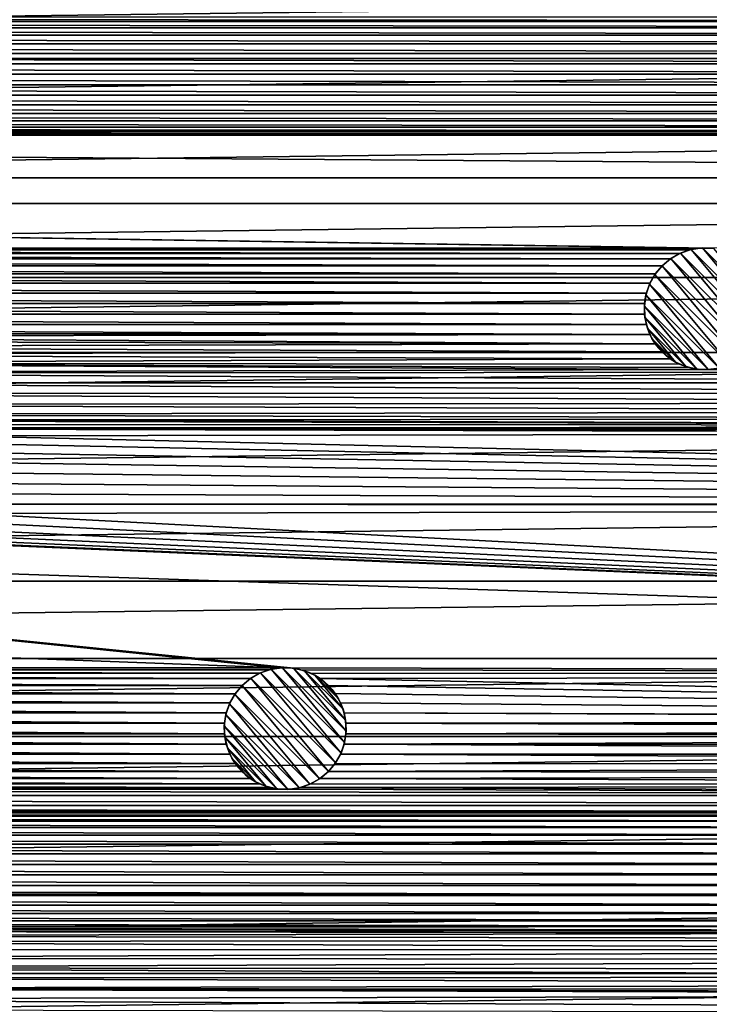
# Model space of a CAD drawing. Header units: metres. Extents: x -150 to 150, y -150 to 150.
# Tile 54 of 64: x 22 to 51, y 22 to 62. Entities that reach past the tile are written whole.
import ezdxf

# ---------------------------------------------------------------- set-up
doc = ezdxf.new("R2010")
doc.units = ezdxf.units.M
doc.layers.add('solid_P32600', color=7, linetype='CONTINUOUS')

msp = doc.modelspace()

# ---------------------------------------------------------------- linework, layer by layer
at = {"layer": 'solid_P32600'}
for points in [[(114.539948, 63.573185, 5), (-114.539948, 63.573185, 5), (-116.113564, 60.651768, 5)], [(116.113564, 60.651768, 5), (114.539948, 63.573185, 5), (-116.113564, 60.651768, 5)], [(102.67305, 62.165062), (-102.67305, 62.165062), (-103.07444, 62.350662)], [(103.07444, 62.350662), (102.67305, 62.165062), (-103.07444, 62.350662)], [(102.311623, 61.910244), (-102.311623, 61.910244), (-102.67305, 62.165062)], [(102.311623, 61.910244), (-102.67305, 62.165062), (102.67305, 62.165062)], [(102.007935, 61.606968), (-102.007935, 61.606968), (-102.311623, 61.910244)], [(102.311623, 61.910244), (102.007935, 61.606968), (-102.311623, 61.910244)], [(101.758728, 61.249569), (-101.758728, 61.249569), (-102.007935, 61.606968)], [(102.007935, 61.606968), (101.758728, 61.249569), (-102.007935, 61.606968)], [(101.573814, 60.855049), (-101.573814, 60.855049), (-101.758728, 61.249569)], [(101.758728, 61.249569), (101.573814, 60.855049), (-101.758728, 61.249569)], [(116.113564, 60.651768, 5), (-116.113564, 60.651768, 5), (-117.611496, 57.693214, 5)], [(117.611496, 57.693214, 5), (116.113564, 60.651768, 5), (-117.611496, 57.693214, 5)], [(101.461876, 60.433971), (-101.461876, 60.433971), (-101.573814, 60.855049)], [(101.573814, 60.855049), (101.461876, 60.433971), (-101.573814, 60.855049)], [(101.42305, 60), (-101.42305, 60), (-101.461876, 60.433971)], [(101.461876, 60.433971), (101.42305, 60), (-101.461876, 60.433971)], [(101.461876, 59.566029), (-101.461876, 59.566029), (-101.42305, 60)], [(101.42305, 60), (101.461876, 59.566029), (-101.42305, 60)], [(101.573814, 59.144951), (-101.573814, 59.144951), (-101.461876, 59.566029)], [(101.461876, 59.566029), (101.573814, 59.144951), (-101.461876, 59.566029)], [(101.758728, 58.750431), (-101.758728, 58.750431), (-101.573814, 59.144951)], [(101.573814, 59.144951), (101.758728, 58.750431), (-101.573814, 59.144951)], [(102.007935, 58.393032), (-102.007935, 58.393032), (-101.758728, 58.750431)], [(101.758728, 58.750431), (102.007935, 58.393032), (-101.758728, 58.750431)], [(102.316635, 58.085548), (-102.316635, 58.085548), (-102.007935, 58.393032)], [(102.007935, 58.393032), (102.316635, 58.085548), (-102.007935, 58.393032)], [(103.068291, 57.651577), (-103.068291, 57.651577), (-102.67305, 57.834938)], [(102.67305, 57.834938), (-102.67305, 57.834938), (-102.316635, 58.085548)], [(102.67305, 57.834938), (103.068291, 57.651577), (-102.67305, 57.834938)], [(102.316635, 58.085548), (102.67305, 57.834938), (-102.316635, 58.085548)], [(-103.92305, 57.500862), (139.255417, 55.748329), (-139.255417, 55.748329)], [(117.611496, 57.693214, 5), (-117.611496, 57.693214, 5), (-119.035812, 54.693779, 5)], [(119.035812, 54.693779, 5), (117.611496, 57.693214, 5), (-119.035812, 54.693779, 5)], [(103.92305, 57.500862), (-103.92305, 57.500862), (-103.48893, 57.537979)], [(103.92305, 57.500862), (139.255417, 55.748329), (-103.92305, 57.500862)], [(103.48893, 57.537979), (-103.48893, 57.537979), (-103.068291, 57.651577)], [(103.48893, 57.537979), (103.92305, 57.500862), (-103.48893, 57.537979)], [(103.068291, 57.651577), (103.48893, 57.537979), (-103.068291, 57.651577)], [(50.599171, 52.870987), (-139.255417, 55.748329), (139.255417, 55.748329)], [(50.163467, 52.871845), (-50.163467, 52.871845), (-139.255417, 55.748329)], [(50.599171, 52.870987), (50.163467, 52.871845), (-139.255417, 55.748329)], [(119.035812, 54.693779, 5), (-119.035812, 54.693779, 5), (-120.384026, 51.658955, 5)], [(120.384026, 51.658955, 5), (119.035812, 54.693779, 5), (-120.384026, 51.658955, 5)], [(49.734535, 52.795341), (-49.734535, 52.795341), (-50.163467, 52.871845)], [(50.163467, 52.871845), (49.734535, 52.795341), (-50.163467, 52.871845)], [(49.324814, 52.647129), (-49.324814, 52.647129), (-49.734535, 52.795341)], [(49.734535, 52.795341), (49.324814, 52.647129), (-49.734535, 52.795341)], [(48.953274, 52.432285), (-48.953274, 52.432285), (-49.324814, 52.647129)], [(49.324814, 52.647129), (48.953274, 52.432285), (-49.324814, 52.647129)], [(48.977123, 52.447952, -2.5), (48.953274, 52.432285), (49.324814, 52.647129)], [(48.977123, 52.447952, -2.5), (49.324814, 52.647129), (49.37291, 52.668911, -2.5)], [(48.977123, 52.447952, -2.5), (49.37291, 52.668911, -2.5), (52.447952, 48.977123, -2.5)], [(49.37291, 52.668911, -2.5), (49.324814, 52.647129), (49.734535, 52.795341)], [(49.37291, 52.668911, -2.5), (49.734535, 52.795341), (49.808212, 52.813446, -2.5)], [(49.37291, 52.668911, -2.5), (49.808212, 52.813446, -2.5), (52.668911, 49.37291, -2.5)], [(49.37291, 52.668911, -2.5), (52.668911, 49.37291, -2.5), (52.447952, 48.977123, -2.5)], [(49.808212, 52.813446, -2.5), (49.734535, 52.795341), (50.163467, 52.871845)], [(49.808212, 52.813446, -2.5), (50.163467, 52.871845), (50.267914, 52.878548, -2.5)], [(49.808212, 52.813446, -2.5), (50.267914, 52.878548, -2.5), (52.813446, 49.808212, -2.5)], [(49.808212, 52.813446, -2.5), (52.813446, 49.808212, -2.5), (52.668911, 49.37291, -2.5)], [(50.267914, 52.878548, -2.5), (50.163467, 52.871845), (50.599171, 52.870987)], [(50.267914, 52.878548, -2.5), (50.599171, 52.870987), (50.724892, 52.856483, -2.5)], [(50.267914, 52.878548, -2.5), (52.878548, 50.267914, -2.5), (52.813446, 49.808212, -2.5)], [(50.267914, 52.878548, -2.5), (50.724892, 52.856483, -2.5), (52.878548, 50.267914, -2.5)], [(48.61359, 52.149124), (-48.61359, 52.149124), (-48.953274, 52.432285)], [(48.953274, 52.432285), (48.61359, 52.149124), (-48.953274, 52.432285)], [(48.330429, 51.809444), (-48.330429, 51.809444), (-48.61359, 52.149124)], [(48.330429, 51.809444), (-48.61359, 52.149124), (48.61359, 52.149124)], [(48.314762, 51.785595, -2.5), (48.330429, 51.809444), (48.61359, 52.149124)], [(48.314762, 51.785595, -2.5), (48.61359, 52.149124), (48.61359, 52.149124, -2.5)], [(51.785595, 48.314762, -2.5), (48.314762, 51.785595, -2.5), (48.61359, 52.149124, -2.5)], [(48.977123, 52.447952, -2.5), (48.61359, 52.149124, -2.5), (48.953274, 52.432285)], [(48.977123, 52.447952, -2.5), (52.149124, 48.61359, -2.5), (48.61359, 52.149124, -2.5)], [(48.61359, 52.149124, -2.5), (48.61359, 52.149124), (48.953274, 52.432285)], [(52.149124, 48.61359, -2.5), (51.785595, 48.314762, -2.5), (48.61359, 52.149124, -2.5)], [(48.977123, 52.447952, -2.5), (52.447952, 48.977123, -2.5), (52.149124, 48.61359, -2.5)], [(48.115589, 51.437904), (-48.115589, 51.437904), (-48.330429, 51.809444)], [(48.330429, 51.809444), (48.115589, 51.437904), (-48.330429, 51.809444)], [(48.093803, 51.389809, -2.5), (48.115589, 51.437904), (48.314762, 51.785595, -2.5)], [(51.389809, 48.093803, -2.5), (48.093803, 51.389809, -2.5), (48.314762, 51.785595, -2.5)], [(48.314762, 51.785595, -2.5), (48.115589, 51.437904), (48.330429, 51.809444)], [(51.785595, 48.314762, -2.5), (51.389809, 48.093803, -2.5), (48.314762, 51.785595, -2.5)], [(120.384026, 51.658955, 5), (-120.384026, 51.658955, 5), (-121.653488, 48.594536, 5)], [(121.653488, 48.594536, 5), (120.384026, 51.658955, 5), (-121.653488, 48.594536, 5)], [(47.967377, 51.028183), (-47.967377, 51.028183), (-48.115589, 51.437904)], [(48.115589, 51.437904), (47.967377, 51.028183), (-48.115589, 51.437904)], [(47.949268, 50.954502, -2.5), (47.967377, 51.028183), (48.093803, 51.389809, -2.5)], [(50.954502, 47.949268, -2.5), (47.949268, 50.954502, -2.5), (48.093803, 51.389809, -2.5)], [(48.093803, 51.389809, -2.5), (47.967377, 51.028183), (48.115589, 51.437904)], [(51.389809, 48.093803, -2.5), (50.954502, 47.949268, -2.5), (48.093803, 51.389809, -2.5)], [(47.890873, 50.599247), (-47.890873, 50.599247), (-47.967377, 51.028183)], [(47.967377, 51.028183), (47.890873, 50.599247), (-47.967377, 51.028183)], [(47.884171, 50.494801, -2.5), (47.890873, 50.599247), (47.949268, 50.954502, -2.5)], [(50.494801, 47.884171, -2.5), (47.884171, 50.494801, -2.5), (47.949268, 50.954502, -2.5)], [(47.949268, 50.954502, -2.5), (47.890873, 50.599247), (47.967377, 51.028183)], [(50.954502, 47.949268, -2.5), (50.494801, 47.884171, -2.5), (47.949268, 50.954502, -2.5)], [(47.891727, 50.163544), (-47.891727, 50.163544), (-47.890873, 50.599247)], [(47.890873, 50.599247), (47.891727, 50.163544), (-47.890873, 50.599247)], [(47.884171, 50.494801, -2.5), (47.891727, 50.163544), (47.890873, 50.599247)], [(47.906231, 50.037827, -2.5), (47.891727, 50.163544), (47.884171, 50.494801, -2.5)], [(50.037827, 47.906231, -2.5), (47.906231, 50.037827, -2.5), (47.884171, 50.494801, -2.5)], [(50.494801, 47.884171, -2.5), (50.037827, 47.906231, -2.5), (47.884171, 50.494801, -2.5)], [(47.966545, 49.73431), (-47.966545, 49.73431), (-47.891727, 50.163544)], [(47.891727, 50.163544), (47.966545, 49.73431), (-47.891727, 50.163544)], [(47.906231, 50.037827, -2.5), (47.966545, 49.73431), (47.891727, 50.163544)], [(47.966545, 49.73431), (48.116367, 49.325176), (-47.966545, 49.73431)], [(0, 49.399139), (-47.966545, 49.73431), (48.116367, 49.325176)], [(48.012154, 49.584766, -2.5), (47.966545, 49.73431), (47.906231, 50.037827, -2.5)], [(49.584766, 48.012154, -2.5), (48.012154, 49.584766, -2.5), (47.906231, 50.037827, -2.5)], [(50.037827, 47.906231, -2.5), (49.584766, 48.012154, -2.5), (47.906231, 50.037827, -2.5)], [(48.012154, 49.584766, -2.5), (48.116367, 49.325176), (47.966545, 49.73431)], [(0.43412, 49.362019), (0, 49.399139), (48.116367, 49.325176)], [(0.854756, 49.248421), (0.43412, 49.362019), (48.116367, 49.325176)], [(0.854756, 49.248421), (48.116367, 49.325176), (48.333477, 48.947418)], [(48.197067, 49.167213, -2.5), (48.116367, 49.325176), (48.012154, 49.584766, -2.5)], [(49.167213, 48.197067, -2.5), (48.197067, 49.167213, -2.5), (48.012154, 49.584766, -2.5)], [(49.584766, 48.012154, -2.5), (49.167213, 48.197067, -2.5), (48.012154, 49.584766, -2.5)], [(48.197067, 49.167213, -2.5), (48.333477, 48.947418), (48.116367, 49.325176)], [(1.25, 49.065063), (0.854756, 49.248421), (48.333477, 48.947418)], [(1.606416, 48.814453), (1.25, 49.065063), (48.333477, 48.947418)], [(1.606416, 48.814453), (48.333477, 48.947418), (48.614201, 48.614201)], [(48.460121, 48.782829, -2.5), (48.333477, 48.947418), (48.197067, 49.167213, -2.5)], [(48.782829, 48.460121, -2.5), (48.460121, 48.782829, -2.5), (48.197067, 49.167213, -2.5)], [(49.167213, 48.197067, -2.5), (48.782829, 48.460121, -2.5), (48.197067, 49.167213, -2.5)], [(48.460121, 48.782829, -2.5), (48.614201, 48.614201), (48.333477, 48.947418)], [(121.653488, 48.594536, 5), (-121.653488, 48.594536, 5), (-122.844788, 45.49852, 5)], [(122.844788, 45.49852, 5), (121.653488, 48.594536, 5), (-122.844788, 45.49852, 5)], [(1.915111, 48.506969), (1.606416, 48.814453), (48.614201, 48.614201)], [(1.915111, 48.506969), (48.614201, 48.614201), (48.947418, 48.333477)], [(2.164318, 48.14957), (1.915111, 48.506969), (48.947418, 48.333477)], [(48.782829, 48.460121, -2.5), (48.614201, 48.614201), (48.460121, 48.782829, -2.5)], [(48.782829, 48.460121, -2.5), (48.947418, 48.333477), (48.614201, 48.614201)], [(2.164318, 48.14957), (48.947418, 48.333477), (49.325176, 48.116367)], [(2.164318, 48.14957), (49.73431, 47.966545), (50.163544, 47.891727)], [(2.349231, 47.755051), (2.164318, 48.14957), (50.163544, 47.891727)], [(2.164318, 48.14957), (49.325176, 48.116367), (49.73431, 47.966545)], [(49.167213, 48.197067, -2.5), (48.947418, 48.333477), (48.782829, 48.460121, -2.5)], [(49.167213, 48.197067, -2.5), (49.325176, 48.116367), (48.947418, 48.333477)], [(49.584766, 48.012154, -2.5), (49.325176, 48.116367), (49.167213, 48.197067, -2.5)], [(49.584766, 48.012154, -2.5), (49.73431, 47.966545), (49.325176, 48.116367)], [(2.349231, 47.755051), (50.163544, 47.891727), (80.248726, 47.775002)], [(2.349231, 47.755051), (80.248726, 47.775002), (80.28756, 47.34103)], [(2.460035, 47.340416), (2.349231, 47.755051), (80.28756, 47.34103)], [(50.037827, 47.906231, -2.5), (49.73431, 47.966545), (49.584766, 48.012154, -2.5)], [(50.037827, 47.906231, -2.5), (50.163544, 47.891727), (49.73431, 47.966545)], [(50.494801, 47.884171, -2.5), (50.163544, 47.891727), (50.037827, 47.906231, -2.5)], [(50.163544, 47.891727), (50.599247, 47.890873), (80.248726, 47.775002)], [(50.494801, 47.884171, -2.5), (50.599247, 47.890873), (50.163544, 47.891727)], [(50.954502, 47.949268, -2.5), (50.599247, 47.890873), (50.494801, 47.884171, -2.5)], [(2.460035, 47.340416), (80.28756, 47.34103), (80.399498, 46.919949)], [(2.5, 46.900002), (2.460035, 47.340416), (80.399498, 46.919949)], [(2.460035, 46.459583), (2.5, 46.900002), (80.584412, 46.525429)], [(2.5, 46.900002), (80.399498, 46.919949), (80.584412, 46.525429)], [(2.349231, 46.044949), (2.460035, 46.459583), (80.833618, 46.16803)], [(2.460035, 46.459583), (80.584412, 46.525429), (80.833618, 46.16803)], [(2.349231, 46.044949), (80.833618, 46.16803), (81.142311, 45.86055)], [(18.056864, 45.82671), (2.349231, 46.044949), (81.142311, 45.86055)], [(18.056864, 45.82671), (81.142311, 45.86055), (81.498726, 45.609936)], [(18.488953, 45.770691), (18.056864, 45.82671), (81.498726, 45.609936)], [(18.904232, 45.638855), (18.488953, 45.770691), (81.498726, 45.609936)], [(19.291101, 45.438427), (18.904232, 45.638855), (81.498726, 45.609936)], [(122.844788, 45.49852, 5), (-122.844788, 45.49852, 5), (-123.958557, 42.369938, 5)], [(123.958557, 42.369938, 5), (122.844788, 45.49852, 5), (-123.958557, 42.369938, 5)], [(19.291101, 45.438427), (81.498726, 45.609936), (81.893974, 45.426579)], [(19.291101, 45.438427), (82.314606, 45.312981), (82.748726, 45.27586)], [(19.636248, 45.172508), (19.291101, 45.438427), (82.748726, 45.27586)], [(19.291101, 45.438427), (81.893974, 45.426579), (82.314606, 45.312981)], [(19.636248, 45.172508), (82.748726, 45.27586), (143.92424, 42.258408)], [(19.931236, 44.851852), (19.636248, 45.172508), (143.92424, 42.258408)], [(20.164616, 44.483925), (19.931236, 44.851852), (143.92424, 42.258408)], [(20.332146, 44.081715), (20.164616, 44.483925), (143.92424, 42.258408)], [(20.425611, 43.656155), (20.332146, 44.081715), (143.92424, 42.258408)], [(20.445473, 43.220901), (20.425611, 43.656155), (143.92424, 42.258408)], [(20.38917, 42.795429), (20.445473, 43.220901), (143.92424, 42.258408)], [(20.257551, 42.373241), (20.38917, 42.795429), (143.92424, 42.258408)], [(32.945419, 35.653793), (-32.945419, 35.653793), (-143.92424, 42.258408)], [(32.945419, 35.653793), (-143.92424, 42.258408), (-17.838842, 40.833191)], [(123.958557, 42.369938, 5), (-123.958557, 42.369938, 5), (-124.992691, 39.214821, 5)], [(124.992691, 39.214821, 5), (123.958557, 42.369938, 5), (-124.992691, 39.214821, 5)], [(20.052088, 41.981644), (20.257551, 42.373241), (143.92424, 42.258408)], [(20.052088, 41.981644), (143.92424, 42.258408), (145.771255, 35.365265)], [(19.469233, 41.347248), (19.791046, 41.640976), (145.771255, 35.365265)], [(19.791046, 41.640976), (20.052088, 41.981644), (145.771255, 35.365265)], [(19.102224, 41.112423), (19.469233, 41.347248), (145.771255, 35.365265)], [(17.838842, 40.833191), (145.771255, 35.365265), (-17.838842, 40.833191)], [(33.381123, 35.652935), (-17.838842, 40.833191), (145.771255, 35.365265)], [(33.381123, 35.652935), (32.945419, 35.653793), (-17.838842, 40.833191)], [(17.838842, 40.833191), (18.274168, 40.851337), (145.771255, 35.365265)], [(18.274168, 40.851337), (18.699358, 40.94648), (145.771255, 35.365265)], [(18.699358, 40.94648), (19.102224, 41.112423), (145.771255, 35.365265)], [(124.992691, 39.214821, 5), (-124.992691, 39.214821, 5), (-125.945274, 36.038628, 5)], [(125.945274, 36.038628, 5), (124.992691, 39.214821, 5), (-125.945274, 36.038628, 5)], [(125.945274, 36.038628, 5), (-125.945274, 36.038628, 5), (-126.817566, 32.83675, 5)], [(126.817566, 32.83675, 5), (125.945274, 36.038628, 5), (-126.817566, 32.83675, 5)], [(32.516483, 35.57729), (-32.516483, 35.57729), (-32.945419, 35.653793)], [(32.945419, 35.653793), (32.516483, 35.57729), (-32.945419, 35.653793)], [(32.106762, 35.429077), (-32.106762, 35.429077), (-32.516483, 35.57729)], [(32.516483, 35.57729), (32.106762, 35.429077), (-32.516483, 35.57729)], [(32.154858, 35.450863, -2.5), (32.106762, 35.429077), (32.516483, 35.57729)], [(32.154858, 35.450863, -2.5), (32.516483, 35.57729), (32.59016, 35.595394, -2.5)], [(32.154858, 35.450863, -2.5), (32.59016, 35.595394, -2.5), (35.450863, 32.154858, -2.5)], [(32.59016, 35.595394, -2.5), (32.516483, 35.57729), (32.945419, 35.653793)], [(32.59016, 35.595394, -2.5), (32.945419, 35.653793), (33.049866, 35.660496, -2.5)], [(32.59016, 35.595394, -2.5), (33.049866, 35.660496, -2.5), (35.595394, 32.59016, -2.5)], [(32.59016, 35.595394, -2.5), (35.595394, 32.59016, -2.5), (35.450863, 32.154858, -2.5)], [(33.049866, 35.660496, -2.5), (32.945419, 35.653793), (33.381123, 35.652935)], [(33.049866, 35.660496, -2.5), (33.381123, 35.652935), (33.50684, 35.638435, -2.5)], [(33.049866, 35.660496, -2.5), (35.660496, 33.049866, -2.5), (35.595394, 32.59016, -2.5)], [(33.049866, 35.660496, -2.5), (33.50684, 35.638435, -2.5), (35.660496, 33.049866, -2.5)], [(33.810356, 35.578121), (33.381123, 35.652935), (145.771255, 35.365265)], [(33.50684, 35.638435, -2.5), (33.381123, 35.652935), (33.810356, 35.578121)], [(33.50684, 35.638435, -2.5), (33.810356, 35.578121), (33.9599, 35.532513, -2.5)], [(33.50684, 35.638435, -2.5), (35.638435, 33.50684, -2.5), (35.660496, 33.049866, -2.5)], [(33.50684, 35.638435, -2.5), (33.9599, 35.532513, -2.5), (35.638435, 33.50684, -2.5)], [(34.21949, 35.428299), (33.810356, 35.578121), (145.771255, 35.365265)], [(33.9599, 35.532513, -2.5), (33.810356, 35.578121), (34.21949, 35.428299)], [(31.735222, 35.214237), (-31.735222, 35.214237), (-32.106762, 35.429077)], [(32.106762, 35.429077), (31.735222, 35.214237), (-32.106762, 35.429077)], [(31.39554, 34.931076), (-31.39554, 34.931076), (-31.735222, 35.214237)], [(31.735222, 35.214237), (31.39554, 34.931076), (-31.735222, 35.214237)], [(31.759073, 35.229904, -2.5), (31.39554, 34.931076, -2.5), (31.735222, 35.214237)], [(31.759073, 35.229904, -2.5), (34.931076, 31.39554, -2.5), (31.39554, 34.931076, -2.5)], [(31.39554, 34.931076, -2.5), (31.39554, 34.931076), (31.735222, 35.214237)], [(31.759073, 35.229904, -2.5), (31.735222, 35.214237), (32.106762, 35.429077)], [(31.759073, 35.229904, -2.5), (32.106762, 35.429077), (32.154858, 35.450863, -2.5)], [(31.759073, 35.229904, -2.5), (32.154858, 35.450863, -2.5), (35.229904, 31.759073, -2.5)], [(31.759073, 35.229904, -2.5), (35.229904, 31.759073, -2.5), (34.931076, 31.39554, -2.5)], [(32.154858, 35.450863, -2.5), (35.450863, 32.154858, -2.5), (35.229904, 31.759073, -2.5)], [(33.9599, 35.532513, -2.5), (34.21949, 35.428299), (34.377453, 35.347599, -2.5)], [(33.9599, 35.532513, -2.5), (35.532513, 33.9599, -2.5), (35.638435, 33.50684, -2.5)], [(33.9599, 35.532513, -2.5), (34.377453, 35.347599, -2.5), (35.532513, 33.9599, -2.5)], [(34.597248, 35.211189), (34.21949, 35.428299), (145.771255, 35.365265)], [(34.377453, 35.347599, -2.5), (34.21949, 35.428299), (34.597248, 35.211189)], [(34.377453, 35.347599, -2.5), (34.597248, 35.211189), (34.761837, 35.084545, -2.5)], [(34.377453, 35.347599, -2.5), (35.347599, 34.377453, -2.5), (35.532513, 33.9599, -2.5)], [(34.377453, 35.347599, -2.5), (34.761837, 35.084545, -2.5), (35.347599, 34.377453, -2.5)], [(34.597248, 35.211189), (145.771255, 35.365265), (116.12899, 33.548771)], [(34.930466, 34.930466), (34.597248, 35.211189), (116.12899, 33.548771)], [(34.761837, 35.084545, -2.5), (34.597248, 35.211189), (34.930466, 34.930466)], [(31.112379, 34.591393), (-31.112379, 34.591393), (-31.39554, 34.931076)], [(31.112379, 34.591393), (-31.39554, 34.931076), (31.39554, 34.931076)], [(31.096712, 34.567543, -2.5), (31.112379, 34.591393), (31.39554, 34.931076)], [(31.096712, 34.567543, -2.5), (31.39554, 34.931076), (31.39554, 34.931076, -2.5)], [(34.567543, 31.096712, -2.5), (31.096712, 34.567543, -2.5), (31.39554, 34.931076, -2.5)], [(34.931076, 31.39554, -2.5), (34.567543, 31.096712, -2.5), (31.39554, 34.931076, -2.5)], [(34.761837, 35.084545, -2.5), (34.930466, 34.930466), (35.084545, 34.761837, -2.5)], [(34.761837, 35.084545, -2.5), (35.084545, 34.761837, -2.5), (35.347599, 34.377453, -2.5)], [(35.211189, 34.597248), (34.930466, 34.930466), (116.12899, 33.548771)], [(35.084545, 34.761837, -2.5), (34.930466, 34.930466), (35.211189, 34.597248)], [(35.084545, 34.761837, -2.5), (35.211189, 34.597248), (35.347599, 34.377453, -2.5)], [(30.897539, 34.219852), (-30.897539, 34.219852), (-31.112379, 34.591393)], [(31.112379, 34.591393), (30.897539, 34.219852), (-31.112379, 34.591393)], [(30.875753, 34.171757, -2.5), (30.897539, 34.219852), (31.096712, 34.567543, -2.5)], [(34.171757, 30.875753, -2.5), (30.875753, 34.171757, -2.5), (31.096712, 34.567543, -2.5)], [(31.096712, 34.567543, -2.5), (30.897539, 34.219852), (31.112379, 34.591393)], [(34.567543, 31.096712, -2.5), (34.171757, 30.875753, -2.5), (31.096712, 34.567543, -2.5)], [(35.428299, 34.21949), (35.211189, 34.597248), (116.12899, 33.548771)], [(35.347599, 34.377453, -2.5), (35.211189, 34.597248), (35.428299, 34.21949)], [(35.347599, 34.377453, -2.5), (35.428299, 34.21949), (35.532513, 33.9599, -2.5)], [(30.749325, 33.810131), (-30.749325, 33.810131), (-30.897539, 34.219852)], [(30.897539, 34.219852), (30.749325, 33.810131), (-30.897539, 34.219852)], [(30.73122, 33.736454, -2.5), (30.749325, 33.810131), (30.875753, 34.171757, -2.5)], [(33.736454, 30.73122, -2.5), (30.73122, 33.736454, -2.5), (30.875753, 34.171757, -2.5)], [(30.875753, 34.171757, -2.5), (30.749325, 33.810131), (30.897539, 34.219852)], [(34.171757, 30.875753, -2.5), (33.736454, 30.73122, -2.5), (30.875753, 34.171757, -2.5)], [(35.578121, 33.810356), (35.428299, 34.21949), (116.12899, 33.548771)], [(35.532513, 33.9599, -2.5), (35.428299, 34.21949), (35.578121, 33.810356)], [(35.532513, 33.9599, -2.5), (35.578121, 33.810356), (35.638435, 33.50684, -2.5)], [(30.672821, 33.381199), (-30.672821, 33.381199), (-30.749325, 33.810131)], [(30.749325, 33.810131), (30.672821, 33.381199), (-30.749325, 33.810131)], [(30.666119, 33.276752, -2.5), (30.672821, 33.381199), (30.73122, 33.736454, -2.5)], [(33.276752, 30.666119, -2.5), (30.666119, 33.276752, -2.5), (30.73122, 33.736454, -2.5)], [(30.73122, 33.736454, -2.5), (30.672821, 33.381199), (30.749325, 33.810131)], [(33.736454, 30.73122, -2.5), (33.276752, 30.666119, -2.5), (30.73122, 33.736454, -2.5)], [(35.578121, 33.810356), (115.699806, 33.548485), (115.264053, 33.473099)], [(35.652935, 33.381123), (35.578121, 33.810356), (115.264053, 33.473099)], [(35.578121, 33.810356), (116.12899, 33.548771), (115.699806, 33.548485)], [(35.638435, 33.50684, -2.5), (35.578121, 33.810356), (35.652935, 33.381123)], [(30.673679, 32.945496), (-30.673679, 32.945496), (-30.672821, 33.381199)], [(30.672821, 33.381199), (30.673679, 32.945496), (-30.672821, 33.381199)], [(30.666119, 33.276752, -2.5), (30.673679, 32.945496), (30.672821, 33.381199)], [(30.688181, 32.819775, -2.5), (30.673679, 32.945496), (30.666119, 33.276752, -2.5)], [(32.819775, 30.688181, -2.5), (30.688181, 32.819775, -2.5), (30.666119, 33.276752, -2.5)], [(33.276752, 30.666119, -2.5), (32.819775, 30.688181, -2.5), (30.666119, 33.276752, -2.5)], [(35.638435, 33.50684, -2.5), (35.652935, 33.381123), (35.660496, 33.049866, -2.5)], [(35.652935, 33.381123), (115.264053, 33.473099), (114.848984, 33.320507)], [(35.652935, 33.381123), (114.848984, 33.320507), (114.477158, 33.106167)], [(35.653793, 32.945419), (35.652935, 33.381123), (114.477158, 33.106167)], [(35.660496, 33.049866, -2.5), (35.652935, 33.381123), (35.653793, 32.945419)], [(126.817566, 32.83675, 5), (-126.817566, 32.83675, 5), (-127.609207, 29.611324, 5)], [(127.609207, 29.611324, 5), (126.817566, 32.83675, 5), (-127.609207, 29.611324, 5)], [(30.748493, 32.516262), (-30.748493, 32.516262), (-30.673679, 32.945496)], [(30.673679, 32.945496), (30.748493, 32.516262), (-30.673679, 32.945496)], [(30.688181, 32.819775, -2.5), (30.748493, 32.516262), (30.673679, 32.945496)], [(30.794104, 32.366714, -2.5), (30.748493, 32.516262), (30.688181, 32.819775, -2.5)], [(32.366714, 30.794104, -2.5), (30.794104, 32.366714, -2.5), (30.688181, 32.819775, -2.5)], [(32.819775, 30.688181, -2.5), (32.366714, 30.794104, -2.5), (30.688181, 32.819775, -2.5)], [(35.57729, 32.516483), (35.653793, 32.945419), (114.143944, 32.825443)], [(35.595394, 32.59016, -2.5), (35.653793, 32.945419), (35.57729, 32.516483)], [(35.57729, 32.516483), (114.143944, 32.825443), (113.86322, 32.492226)], [(35.660496, 33.049866, -2.5), (35.653793, 32.945419), (35.595394, 32.59016, -2.5)], [(35.653793, 32.945419), (114.477158, 33.106167), (114.143944, 32.825443)], [(30.898319, 32.107128), (-30.898319, 32.107128), (-30.748493, 32.516262)], [(30.748493, 32.516262), (30.898319, 32.107128), (-30.748493, 32.516262)], [(30.794104, 32.366714, -2.5), (30.898319, 32.107128), (30.748493, 32.516262)], [(30.979019, 31.949163, -2.5), (30.898319, 32.107128), (30.794104, 32.366714, -2.5)], [(31.949163, 30.979019, -2.5), (30.979019, 31.949163, -2.5), (30.794104, 32.366714, -2.5)], [(32.366714, 30.794104, -2.5), (31.949163, 30.979019, -2.5), (30.794104, 32.366714, -2.5)], [(35.429077, 32.106762), (35.57729, 32.516483), (113.646111, 32.114468)], [(35.450863, 32.154858, -2.5), (35.57729, 32.516483), (35.429077, 32.106762)], [(35.595394, 32.59016, -2.5), (35.57729, 32.516483), (35.450863, 32.154858, -2.5)], [(35.57729, 32.516483), (113.86322, 32.492226), (113.646111, 32.114468)], [(31.115427, 31.729366), (-31.115427, 31.729366), (-30.898319, 32.107128)], [(30.898319, 32.107128), (31.115427, 31.729366), (-30.898319, 32.107128)], [(30.979019, 31.949163, -2.5), (31.115427, 31.729366), (30.898319, 32.107128)], [(31.242069, 31.564779, -2.5), (31.115427, 31.729366), (30.979019, 31.949163, -2.5)], [(31.564779, 31.242069, -2.5), (31.242069, 31.564779, -2.5), (30.979019, 31.949163, -2.5)], [(31.949163, 30.979019, -2.5), (31.564779, 31.242069, -2.5), (30.979019, 31.949163, -2.5)], [(35.214237, 31.735222), (35.429077, 32.106762), (113.496284, 31.705334)], [(35.229904, 31.759073, -2.5), (35.429077, 32.106762), (35.214237, 31.735222)], [(35.450863, 32.154858, -2.5), (35.429077, 32.106762), (35.229904, 31.759073, -2.5)], [(35.429077, 32.106762), (113.646111, 32.114468), (113.496284, 31.705334)], [(31.396151, 31.396151), (-31.396151, 31.396151), (-31.115427, 31.729366)], [(31.115427, 31.729366), (31.396151, 31.396151), (-31.115427, 31.729366)], [(31.242069, 31.564779, -2.5), (31.396151, 31.396151), (31.115427, 31.729366)], [(31.564779, 31.242069, -2.5), (31.396151, 31.396151), (31.242069, 31.564779, -2.5)], [(35.229904, 31.759073, -2.5), (35.214237, 31.735222), (34.931076, 31.39554)], [(35.229904, 31.759073, -2.5), (34.931076, 31.39554), (34.931076, 31.39554, -2.5)], [(34.931076, 31.39554), (35.214237, 31.735222), (113.496284, 31.705334)], [(34.931076, 31.39554), (113.496284, 31.705334), (113.421471, 31.2761)], [(32.107128, 30.898319), (-32.107128, 30.898319), (-31.729366, 31.115427)], [(31.729366, 31.115427), (-31.729366, 31.115427), (-31.396151, 31.396151)], [(31.729366, 31.115427), (32.107128, 30.898319), (-31.729366, 31.115427)], [(31.396151, 31.396151), (31.729366, 31.115427), (-31.396151, 31.396151)], [(31.564779, 31.242069, -2.5), (31.729366, 31.115427), (31.396151, 31.396151)], [(31.949163, 30.979019, -2.5), (31.729366, 31.115427), (31.564779, 31.242069, -2.5)], [(31.949163, 30.979019, -2.5), (32.107128, 30.898319), (31.729366, 31.115427)], [(34.219852, 30.897539), (34.591393, 31.112379), (113.420616, 30.840397)], [(34.567543, 31.096712, -2.5), (34.591393, 31.112379), (34.219852, 30.897539)], [(34.931076, 31.39554, -2.5), (34.591393, 31.112379), (34.567543, 31.096712, -2.5)], [(34.591393, 31.112379), (34.931076, 31.39554), (113.421471, 31.2761)], [(34.931076, 31.39554, -2.5), (34.931076, 31.39554), (34.591393, 31.112379)], [(34.591393, 31.112379), (113.421471, 31.2761), (113.420616, 30.840397)], [(32.945496, 30.673679), (-32.945496, 30.673679), (-32.516262, 30.748493)], [(32.516262, 30.748493), (-32.516262, 30.748493), (-32.107128, 30.898319)], [(32.516262, 30.748493), (32.945496, 30.673679), (-32.516262, 30.748493)], [(32.107128, 30.898319), (32.516262, 30.748493), (-32.107128, 30.898319)], [(32.366714, 30.794104, -2.5), (32.107128, 30.898319), (31.949163, 30.979019, -2.5)], [(32.366714, 30.794104, -2.5), (32.516262, 30.748493), (32.107128, 30.898319)], [(32.819775, 30.688181, -2.5), (32.516262, 30.748493), (32.366714, 30.794104, -2.5)], [(32.819775, 30.688181, -2.5), (32.945496, 30.673679), (32.516262, 30.748493)], [(33.736454, 30.73122, -2.5), (33.381199, 30.672821), (33.276752, 30.666119, -2.5)], [(33.381199, 30.672821), (33.810131, 30.749325), (113.497116, 30.411461)], [(33.736454, 30.73122, -2.5), (33.810131, 30.749325), (33.381199, 30.672821)], [(34.171757, 30.875753, -2.5), (33.810131, 30.749325), (33.736454, 30.73122, -2.5)], [(33.810131, 30.749325), (34.219852, 30.897539), (113.420616, 30.840397)], [(34.171757, 30.875753, -2.5), (34.219852, 30.897539), (33.810131, 30.749325)], [(33.810131, 30.749325), (113.420616, 30.840397), (113.497116, 30.411461)], [(34.567543, 31.096712, -2.5), (34.219852, 30.897539), (34.171757, 30.875753, -2.5)], [(113.645332, 30.00174), (-113.645332, 30.00174), (-113.497116, 30.411461)], [(-33.381199, 30.672821), (113.497116, 30.411461), (-113.497116, 30.411461)], [(113.497116, 30.411461), (113.645332, 30.00174), (-113.497116, 30.411461)], [(33.381199, 30.672821), (-33.381199, 30.672821), (-32.945496, 30.673679)], [(33.381199, 30.672821), (113.497116, 30.411461), (-33.381199, 30.672821)], [(32.945496, 30.673679), (33.381199, 30.672821), (-32.945496, 30.673679)], [(33.276752, 30.666119, -2.5), (32.945496, 30.673679), (32.819775, 30.688181, -2.5)], [(33.276752, 30.666119, -2.5), (33.381199, 30.672821), (32.945496, 30.673679)], [(65.717369, 29.763815), (-113.645332, 30.00174), (113.645332, 30.00174)], [(65.717369, 29.763815), (-65.717369, 29.763815), (-113.645332, 30.00174)], [(127.609207, 29.611324, 5), (-127.609207, 29.611324, 5), (-128.318695, 26.368557, 5)], [(128.318695, 26.368557, 5), (127.609207, 29.611324, 5), (-128.318695, 26.368557, 5)], [(65.291893, 29.70751), (-65.291893, 29.70751), (-65.717369, 29.763815)], [(65.717369, 29.763815), (65.291893, 29.70751), (-65.717369, 29.763815)], [(64.869705, 29.575893), (-64.869705, 29.575893), (-65.291893, 29.70751)], [(65.291893, 29.70751), (64.869705, 29.575893), (-65.291893, 29.70751)], [(64.478111, 29.37043), (-64.478111, 29.37043), (-64.869705, 29.575893)], [(64.478111, 29.37043), (-64.869705, 29.575893), (64.869705, 29.575893)], [(64.137444, 29.109388), (-64.137444, 29.109388), (-64.478111, 29.37043)], [(64.478111, 29.37043), (64.137444, 29.109388), (-64.478111, 29.37043)], [(63.843716, 28.787575), (-63.843716, 28.787575), (-64.137444, 29.109388)], [(64.137444, 29.109388), (63.843716, 28.787575), (-64.137444, 29.109388)], [(63.608891, 28.420567), (-63.608891, 28.420567), (-63.843716, 28.787575)], [(63.843716, 28.787575), (63.608891, 28.420567), (-63.843716, 28.787575)], [(63.442947, 28.0177), (-63.442947, 28.0177), (-63.608891, 28.420567)], [(63.608891, 28.420567), (63.442947, 28.0177), (-63.608891, 28.420567)], [(63.347805, 27.59251), (-63.347805, 27.59251), (-63.442947, 28.0177)], [(63.442947, 28.0177), (63.347805, 27.59251), (-63.442947, 28.0177)], [(63.329655, 27.157185), (-63.329655, 27.157185), (-63.347805, 27.59251)], [(63.347805, 27.59251), (63.329655, 27.157185), (-63.347805, 27.59251)], [(63.385677, 26.725096), (-63.385677, 26.725096), (-63.329655, 27.157185)], [(63.329655, 27.157185), (63.385677, 26.725096), (-63.329655, 27.157185)], [(63.517513, 26.309816), (-63.517513, 26.309816), (-63.385677, 26.725096)], [(63.385677, 26.725096), (63.517513, 26.309816), (-63.385677, 26.725096)], [(128.318695, 26.368557, 5), (-128.318695, 26.368557, 5), (-128.944931, 23.112572, 5)], [(128.944931, 23.112572, 5), (128.318695, 26.368557, 5), (-128.944931, 23.112572, 5)], [(63.717937, 25.922945), (-63.717937, 25.922945), (-63.517513, 26.309816)], [(63.517513, 26.309816), (63.717937, 25.922945), (-63.517513, 26.309816)], [(63.98386, 25.577801), (-63.98386, 25.577801), (-63.717937, 25.922945)], [(63.717937, 25.922945), (63.98386, 25.577801), (-63.717937, 25.922945)], [(64.304512, 25.282812), (-64.304512, 25.282812), (-63.98386, 25.577801)], [(63.98386, 25.577801), (64.304512, 25.282812), (-63.98386, 25.577801)], [(64.67244, 25.049431), (-64.67244, 25.049431), (-64.304512, 25.282812)], [(0, 24.99914), (-64.67244, 25.049431), (64.67244, 25.049431)], [(64.304512, 25.282812), (64.67244, 25.049431), (-64.304512, 25.282812)], [(0, 24.99914), (64.67244, 25.049431), (65.074654, 24.881903)], [(0.43412, 24.962019), (0, 24.99914), (65.074654, 24.881903)], [(0.854756, 24.848423), (0.43412, 24.962019), (65.074654, 24.881903)], [(0.854756, 24.848423), (65.074654, 24.881903), (65.500214, 24.788437)], [(0.854756, 24.848423), (65.500214, 24.788437), (65.935463, 24.768574)], [(1.25, 24.665064), (0.854756, 24.848423), (65.935463, 24.768574)], [(1.25, 24.665064), (65.935463, 24.768574), (89.803726, 24.51227)], [(1.606416, 24.414452), (1.25, 24.665064), (89.803726, 24.51227)], [(1.606416, 24.414452), (89.803726, 24.51227), (89.880226, 24.083336)], [(1.915111, 24.10697), (1.606416, 24.414452), (89.880226, 24.083336)], [(2.164318, 23.749569), (1.915111, 24.10697), (89.880226, 24.083336)], [(2.164318, 23.749569), (89.880226, 24.083336), (90.028442, 23.673615)], [(2.349231, 23.355051), (2.164318, 23.749569), (90.028442, 23.673615)], [(2.349231, 23.355051), (90.028442, 23.673615), (90.24704, 23.296713)], [(128.944931, 23.112572, 5), (-128.944931, 23.112572, 5), (-129.488983, 19.837872, 5)], [(129.488983, 19.837872, 5), (128.944931, 23.112572, 5), (-129.488983, 19.837872, 5)], [(2.349231, 23.355051), (90.24704, 23.296713), (90.526443, 22.962393)], [(2.460035, 22.940416), (2.349231, 23.355051), (90.526443, 22.962393)], [(2.460035, 22.940416), (90.526443, 22.962393), (90.860764, 22.682985)], [(2.5, 22.5), (2.460035, 22.940416), (90.860764, 22.682985)], [(2.5, 22.5), (90.860764, 22.682985), (91.237663, 22.46439)], [(2.460035, 22.059584), (2.5, 22.5), (92.076324, 22.239674)], [(2.460035, 22.059584), (92.076324, 22.239674), (148.4729, 21.34824)], [(2.5, 22.5), (91.647385, 22.316177), (92.076324, 22.239674)], [(2.5, 22.5), (91.237663, 22.46439), (91.647385, 22.316177)], [(2.349231, 21.644949), (2.460035, 22.059584), (148.4729, 21.34824)]]:
    msp.add_3dface(points, dxfattribs=at)

doc.saveas('drawing.dxf')
